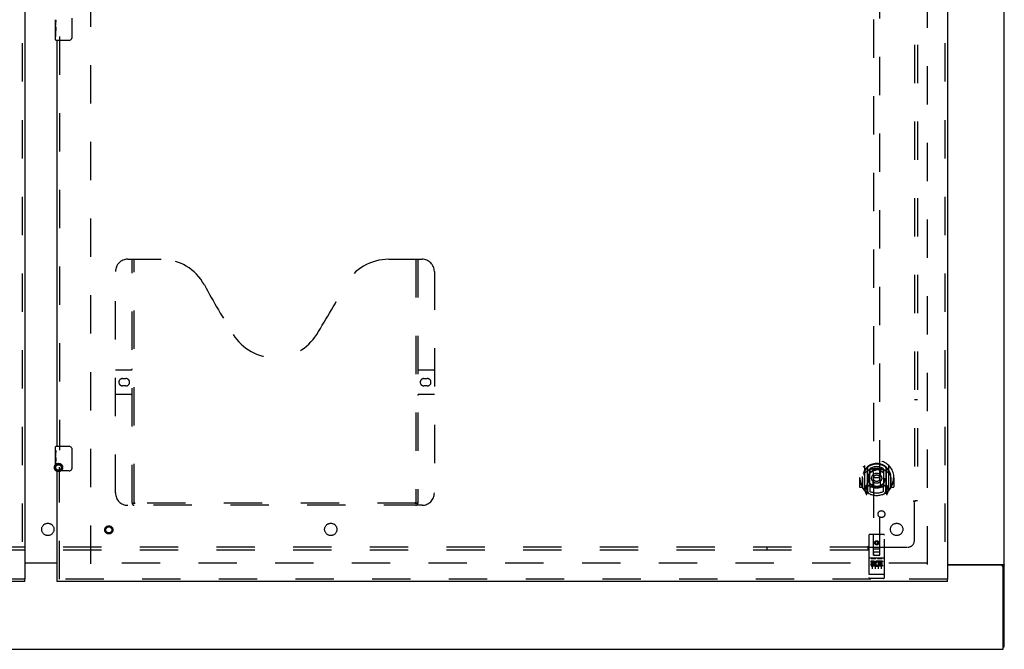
# Model space of a CAD drawing. Header units: inches. Extents: x 0 to 283, y 0 to 183.
# Tile 19 of 88: x 94 to 134, y 63 to 88. Entities that reach past the tile are written whole.
import ezdxf

# ---------------------------------------------------------------- set-up
doc = ezdxf.new("R2010")
doc.units = ezdxf.units.IN
doc.header["$LTSCALE"] = 15.583333
doc.header["$MEASUREMENT"] = 0
doc.linetypes.add('HIDDEN', pattern=[0.2, 0.1, -0.1])
doc.layers.get('0').update_dxf_attribs({"linetype": 'CONTINUOUS'})
for name, color, linetype in [('DEFAULT_2', 8, 'HIDDEN'), ('LEFTHAND_DOOR_ASSEMBLY', 7, 'CONTINUOUS'), ('RIGHTHAND_DOOR_ASSEMBLY', 7, 'CONTINUOUS'), ('SUBPANEL', 7, 'CONTINUOUS')]:
    doc.layers.add(name, color=color, linetype=linetype)

msp = doc.modelspace()

# ---------------------------------------------------------------- linework, layer by layer
at = {"color": 3, "linetype": 'Continuous'}
for p, q in [((133.869, 62.922), (133.869, 130.714)), ((94.057, 66.333), (95.369, 66.333)), ((95.369, 66.318), (94.057, 66.318)), ((131.557, 66.266), (133.829, 66.266)), ((133.757, 66.235), (131.557, 66.235)), ((133.817, 62.818), (133.817, 66.175)), ((56.171, 62.818), (133.817, 62.818))]:
    msp.add_line(p, q, dxfattribs=at)
at = {"color": 7, "linetype": 'Continuous'}
for p, q in [((133.765, 66.236), (133.869, 66.236)), ((133.817, 62.922), (133.869, 62.922))]:
    msp.add_line(p, q, dxfattribs=at)
for points in [[(133.747, 66.266), (133.747, 66.265), (133.747, 66.264), (133.747, 66.262), (133.747, 66.261), (133.747, 66.259), (133.748, 66.257), (133.749, 66.256), (133.75, 66.254), (133.751, 66.253), (133.753, 66.252), (133.754, 66.25), (133.756, 66.249)], [(133.756, 66.249), (133.759, 66.246), (133.76, 66.245), (133.761, 66.244), (133.763, 66.242), (133.764, 66.241), (133.764, 66.24)], [(133.764, 66.24), (133.765, 66.238), (133.765, 66.237), (133.765, 66.236)]]:
    msp.add_lwpolyline(points, dxfattribs=at)
at = {"color": 3, "linetype": 'Continuous'}
for points in [[(133.829, 66.266), (133.831, 66.265), (133.833, 66.263), (133.835, 66.262), (133.838, 66.26), (133.841, 66.258), (133.844, 66.257), (133.85, 66.254)], [(133.85, 66.254), (133.852, 66.253), (133.855, 66.251), (133.858, 66.25), (133.86, 66.248), (133.863, 66.246), (133.865, 66.245), (133.866, 66.243), (133.868, 66.241), (133.869, 66.24), (133.869, 66.238), (133.869, 66.237), (133.869, 66.236)]]:
    msp.add_lwpolyline(points, dxfattribs=at)
msp.add_arc((133.757, 66.175), 0.06, 0, 90, dxfattribs=at)
at = {"layer": 'DEFAULT_2', "color": 8, "linetype": 'HIDDEN'}
for p, q in [((96.744, 66.297), (96.744, 127.339)), ((130.744, 66.266), (130.744, 127.37)), ((130.73, 66.318), (96.64, 66.318))]:
    msp.add_line(p, q, dxfattribs=at)
for radius in [0.169, 0.124, 0.114]:
    msp.add_circle((95.428, 70.208), radius, dxfattribs=at)
at = {"layer": 'LEFTHAND_DOOR_ASSEMBLY', "color": 8, "linetype": 'HIDDEN'}
for p, q in [((93.953, 127.964), (93.953, 65.672)), ((94.057, 65.672), (57.869, 65.672))]:
    msp.add_line(p, q, dxfattribs=at)
at = {"layer": 'LEFTHAND_DOOR_ASSEMBLY', "color": 3, "linetype": 'Continuous'}
for p, q in [((94.057, 127.964), (94.057, 65.672)), ((94.057, 65.568), (57.869, 65.568))]:
    msp.add_line(p, q, dxfattribs=at)
at = {"layer": 'LEFTHAND_DOOR_ASSEMBLY', "color": 7, "linetype": 'Continuous'}
msp.add_line((94.057, 65.568), (94.057, 65.672), dxfattribs=at)
at = {"layer": 'RIGHTHAND_DOOR_ASSEMBLY', "color": 8, "linetype": 'HIDDEN'}
for p, q in [((131.453, 127.964), (131.453, 65.672)), ((128.557, 94.647), (128.557, 66.646)), ((128.807, 66.646), (128.807, 94.647)), ((95.473, 87.723), (95.473, 70.913)), ((98.243, 78.672), (99.598, 78.672)), ((98.418, 68.762), (98.418, 78.672)), ((98.498, 68.792), (98.498, 78.672)), ((108.848, 78.672), (110.203, 78.672)), ((109.948, 78.672), (109.948, 68.792)), ((110.028, 78.672), (110.028, 68.762)), ((97.743, 69.172), (97.743, 78.172)), ((110.703, 78.172), (110.703, 69.172)), ((97.743, 74.172), (98.378, 74.172)), ((110.068, 74.172), (110.703, 74.172)), ((98.03, 73.822), (98.167, 73.822)), ((110.28, 73.822), (110.417, 73.822)), ((98.167, 73.522), (98.03, 73.522)), ((110.417, 73.522), (110.28, 73.522)), ((98.378, 73.172), (97.743, 73.172)), ((110.703, 73.172), (110.068, 73.172)), ((95.473, 65.672), (95.473, 70.223)), ((128.182, 70.273), (128.182, 69.306)), ((128.299, 70.22), (128.299, 69.203)), ((128.307, 70.195), (128.307, 69.192)), ((128.399, 69.472), (128.399, 70.103)), ((128.407, 70.155), (128.407, 70.052)), ((128.519, 70.129), (128.549, 69.79)), ((128.845, 70.129), (128.814, 69.79)), ((128.957, 70.052), (128.957, 70.155)), ((128.964, 70.103), (128.964, 69.472)), ((129.057, 70.195), (129.057, 69.192)), ((129.064, 70.22), (129.064, 69.203)), ((129.182, 69.306), (129.182, 70.273)), ((127.997, 69.79), (127.982, 69.79)), ((127.982, 69.79), (127.982, 69.416)), ((128.099, 69.79), (128.114, 69.79)), ((128.099, 69.79), (128.099, 69.401)), ((128.107, 69.836), (128.107, 69.839)), ((128.107, 69.379), (128.107, 69.836)), ((128.519, 69.445), (128.549, 69.79)), ((128.814, 69.79), (128.549, 69.79)), ((128.845, 69.445), (128.814, 69.79)), ((129.264, 69.79), (129.249, 69.79)), ((129.257, 69.836), (129.257, 69.839)), ((129.257, 69.379), (129.257, 69.836)), ((129.264, 69.79), (129.264, 69.401)), ((129.382, 69.79), (129.367, 69.79)), ((129.382, 69.79), (129.382, 69.416)), ((128.099, 69.401), (127.997, 69.401)), ((128.099, 69.401), (128.108, 69.416)), ((128.186, 69.295), (128.257, 69.12)), ((128.299, 69.461), (128.239, 69.461)), ((128.239, 69.461), (128.239, 69.311)), ((128.239, 69.311), (128.307, 69.311)), ((128.277, 69.364), (128.248, 69.318)), ((128.377, 69.142), (128.307, 69.251)), ((128.309, 69.424), (128.309, 69.216)), ((128.399, 69.462), (128.327, 69.462)), ((128.395, 69.444), (128.329, 69.444)), ((128.407, 69.491), (128.407, 69.238)), ((128.957, 69.238), (128.957, 69.491)), ((129.037, 69.462), (128.964, 69.462)), ((129.034, 69.444), (128.969, 69.444)), ((129.057, 69.251), (128.987, 69.142)), ((129.054, 69.216), (129.054, 69.424)), ((129.057, 69.311), (129.124, 69.311)), ((129.124, 69.461), (129.064, 69.461)), ((129.116, 69.318), (129.087, 69.364)), ((129.107, 69.12), (129.178, 69.295)), ((129.124, 69.311), (129.124, 69.461)), ((129.256, 69.416), (129.264, 69.401)), ((129.367, 69.401), (129.264, 69.401)), ((128.278, 69.2), (128.282, 69.197)), ((128.285, 69.123), (128.299, 69.203)), ((129.064, 69.203), (129.079, 69.123)), ((129.085, 69.2), (129.086, 69.2)), ((129.086, 69.2), (129.086, 69.2)), ((129.086, 69.2), (129.086, 69.2)), ((110.203, 68.672), (98.243, 68.672)), ((109.945, 68.752), (98.502, 68.752)), ((128.369, 67.456), (128.369, 65.731)), ((128.964, 67.486), (128.399, 67.486)), ((128.555, 66.646), (128.552, 67.456)), ((128.808, 66.646), (128.812, 67.456)), ((128.994, 65.731), (128.994, 67.456)), ((128.554, 66.896), (128.81, 66.896)), ((128.682, 67.218), (128.619, 67.182)), ((128.619, 67.182), (128.629, 67.176)), ((128.619, 67.182), (128.619, 67.11)), ((128.619, 67.11), (128.629, 67.116)), ((128.619, 67.11), (128.682, 67.074)), ((128.682, 67.207), (128.629, 67.176)), ((128.629, 67.176), (128.629, 67.116)), ((128.629, 67.116), (128.682, 67.085)), ((128.744, 67.182), (128.682, 67.218)), ((128.682, 67.218), (128.682, 67.207)), ((128.734, 67.176), (128.682, 67.207)), ((128.682, 67.085), (128.734, 67.116)), ((128.682, 67.074), (128.744, 67.11)), ((128.682, 67.074), (128.682, 67.085)), ((128.744, 67.182), (128.734, 67.176)), ((128.734, 67.116), (128.734, 67.176)), ((128.744, 67.11), (128.734, 67.116)), ((128.744, 67.11), (128.744, 67.182)), ((128.964, 66.529), (128.399, 66.529)), ((128.471, 66.513), (128.643, 66.513)), ((128.555, 66.646), (128.577, 66.646)), ((128.577, 66.646), (128.787, 66.646)), ((128.767, 66.771), (128.597, 66.771)), ((128.721, 66.513), (128.893, 66.513)), ((128.787, 66.646), (128.808, 66.646)), ((128.538, 66.407), (128.445, 66.407)), ((128.445, 66.407), (128.445, 66.364)), ((128.538, 66.364), (128.445, 66.364)), ((128.494, 66.398), (128.494, 66.092)), ((128.541, 66.321), (128.495, 66.321)), ((128.538, 66.28), (128.509, 66.28)), ((128.601, 66.236), (128.509, 66.236)), ((128.601, 66.193), (128.509, 66.193)), ((128.601, 66.236), (128.601, 66.193)), ((128.619, 66.398), (128.619, 66.092)), ((128.733, 66.242), (128.75, 66.202)), ((128.744, 66.398), (128.744, 66.092)), ((128.758, 66.371), (128.745, 66.352)), ((128.754, 66.396), (128.758, 66.394)), ((128.914, 66.407), (128.758, 66.407)), ((128.758, 66.407), (128.758, 66.394)), ((128.758, 66.371), (128.758, 66.193)), ((128.914, 66.193), (128.758, 66.193)), ((128.914, 66.364), (128.8, 66.364)), ((128.8, 66.364), (128.8, 66.321)), ((128.893, 66.321), (128.8, 66.321)), ((128.893, 66.278), (128.8, 66.278)), ((128.8, 66.278), (128.8, 66.236)), ((128.914, 66.236), (128.8, 66.236)), ((128.869, 66.398), (128.869, 66.092)), ((128.893, 66.321), (128.893, 66.278)), ((128.914, 66.407), (128.914, 66.364)), ((128.914, 66.236), (128.914, 66.193)), ((131.557, 65.672), (95.369, 65.672)), ((128.387, 65.859), (128.386, 65.859)), ((128.388, 65.859), (128.387, 65.859)), ((128.389, 65.859), (128.388, 65.859)), ((128.39, 65.859), (128.389, 65.859)), ((128.391, 65.859), (128.39, 65.859)), ((128.39, 65.859), (128.39, 65.859)), ((128.392, 65.859), (128.391, 65.859)), ((128.393, 65.859), (128.392, 65.859)), ((128.394, 65.859), (128.393, 65.859)), ((128.395, 65.859), (128.394, 65.859)), ((128.394, 65.859), (128.394, 65.859)), ((128.398, 65.859), (128.397, 65.859)), ((128.397, 65.859), (128.397, 65.859)), ((128.399, 65.859), (128.398, 65.859)), ((128.964, 65.859), (128.399, 65.859)), ((128.964, 65.701), (128.399, 65.701)), ((128.964, 65.859), (128.965, 65.859)), ((128.965, 65.859), (128.966, 65.859)), ((128.966, 65.859), (128.967, 65.859)), ((128.967, 65.859), (128.968, 65.859)), ((128.968, 65.859), (128.969, 65.859)), ((128.969, 65.859), (128.97, 65.859)), ((128.97, 65.859), (128.971, 65.859)), ((128.97, 65.859), (128.97, 65.859)), ((128.971, 65.859), (128.972, 65.859)), ((128.972, 65.859), (128.973, 65.859)), ((128.974, 65.859), (128.975, 65.859)), ((128.975, 65.859), (128.976, 65.859)), ((128.976, 65.859), (128.977, 65.859)), ((128.976, 65.859), (128.976, 65.859)), ((128.977, 65.859), (128.978, 65.859)), ((128.978, 65.859), (128.979, 65.86))]:
    msp.add_line(p, q, dxfattribs=at)
at = {"layer": 'RIGHTHAND_DOOR_ASSEMBLY', "color": 3, "linetype": 'Continuous'}
for p, q in [((131.557, 127.964), (131.557, 65.672)), ((95.369, 71.068), (95.369, 87.568)), ((95.369, 65.672), (95.369, 70.068)), ((131.557, 65.568), (95.369, 65.568))]:
    msp.add_line(p, q, dxfattribs=at)
at = {"layer": 'RIGHTHAND_DOOR_ASSEMBLY', "color": 7, "linetype": 'Continuous'}
for p, q in [((95.964, 88.468), (95.964, 87.668)), ((95.309, 88.15), (95.309, 88.407)), ((95.315, 88.351), (95.309, 88.351)), ((95.309, 88.183), (95.316, 88.183)), ((95.309, 87.583), (95.309, 88.147)), ((95.311, 88.12), (95.309, 88.12)), ((95.316, 88.183), (95.316, 88.32)), ((95.309, 87.989), (95.315, 87.989)), ((95.309, 87.953), (95.316, 87.953)), ((95.309, 87.89), (95.316, 87.89)), ((95.309, 87.722), (95.316, 87.722)), ((95.316, 87.722), (95.316, 87.953)), ((95.864, 87.568), (95.324, 87.568)), ((95.309, 70.908), (95.309, 71.053)), ((95.309, 70.65), (95.309, 70.907)), ((95.315, 70.851), (95.309, 70.851)), ((95.324, 71.068), (95.864, 71.068)), ((95.964, 70.968), (95.964, 70.168)), ((95.309, 70.683), (95.316, 70.683)), ((95.309, 70.083), (95.309, 70.647)), ((95.311, 70.62), (95.309, 70.62)), ((95.309, 70.489), (95.315, 70.489)), ((95.309, 70.453), (95.316, 70.453)), ((95.316, 70.683), (95.316, 70.82)), ((95.316, 70.222), (95.316, 70.453)), ((95.309, 70.39), (95.316, 70.39)), ((95.309, 70.222), (95.316, 70.222)), ((95.864, 70.068), (95.324, 70.068)), ((95.369, 65.568), (95.369, 65.672)), ((131.557, 65.568), (131.557, 65.672))]:
    msp.add_line(p, q, dxfattribs=at)
for points in [[(95.309, 88.407), (95.31, 88.404), (95.31, 88.399), (95.311, 88.394), (95.312, 88.381)], [(95.309, 88.15), (95.31, 88.142), (95.31, 88.133), (95.311, 88.122)], [(95.311, 88.122), (95.314, 88.089), (95.315, 88.077), (95.315, 88.064), (95.316, 88.052), (95.316, 88.039), (95.316, 88.026), (95.316, 88.013), (95.316, 88.001), (95.315, 87.988), (95.315, 87.976), (95.314, 87.964)], [(95.312, 88.381), (95.313, 88.373), (95.314, 88.365), (95.315, 88.356)], [(95.315, 88.356), (95.315, 88.347), (95.316, 88.338), (95.316, 88.329), (95.316, 88.32)], [(95.964, 87.668), (95.964, 87.662), (95.964, 87.656), (95.963, 87.65), (95.961, 87.644), (95.96, 87.638), (95.958, 87.632)], [(95.309, 70.907), (95.31, 70.904), (95.31, 70.899), (95.311, 70.894), (95.312, 70.881)], [(95.312, 70.881), (95.313, 70.873), (95.314, 70.865), (95.315, 70.856)], [(95.315, 70.856), (95.315, 70.847), (95.316, 70.838), (95.316, 70.829), (95.316, 70.82)], [(95.958, 71.004), (95.96, 70.999), (95.961, 70.993), (95.963, 70.987), (95.964, 70.981), (95.964, 70.974), (95.964, 70.968)], [(95.309, 70.65), (95.31, 70.642), (95.31, 70.633), (95.311, 70.622)], [(95.311, 70.622), (95.314, 70.589), (95.315, 70.577), (95.315, 70.564), (95.316, 70.552), (95.316, 70.539), (95.316, 70.526), (95.316, 70.513), (95.316, 70.501), (95.315, 70.488), (95.315, 70.476), (95.314, 70.464)], [(95.964, 70.168), (95.964, 70.162), (95.964, 70.156), (95.963, 70.15), (95.961, 70.144), (95.96, 70.138), (95.958, 70.132)]]:
    msp.add_lwpolyline(points, dxfattribs=at)
at = {"layer": 'RIGHTHAND_DOOR_ASSEMBLY', "color": 8, "linetype": 'HIDDEN'}
for points in [[(128.137, 70.228), (128.137, 70.229), (128.138, 70.23), (128.139, 70.231), (128.139, 70.232), (128.14, 70.233), (128.141, 70.233), (128.142, 70.234), (128.142, 70.235), (128.143, 70.236), (128.144, 70.236), (128.145, 70.237), (128.145, 70.238), (128.146, 70.239), (128.147, 70.239), (128.148, 70.24), (128.149, 70.241), (128.149, 70.241), (128.15, 70.242), (128.151, 70.243), (128.152, 70.243), (128.153, 70.244), (128.154, 70.244), (128.154, 70.245), (128.155, 70.245), (128.156, 70.246), (128.157, 70.247), (128.158, 70.247), (128.159, 70.248), (128.16, 70.248), (128.161, 70.249), (128.162, 70.249), (128.163, 70.249), (128.163, 70.25), (128.164, 70.25)], [(128.494, 70.146), (128.499, 70.148), (128.505, 70.149), (128.51, 70.151), (128.516, 70.152), (128.521, 70.153), (128.527, 70.155), (128.532, 70.156), (128.538, 70.157), (128.543, 70.158), (128.549, 70.159), (128.554, 70.16), (128.56, 70.161), (128.565, 70.162), (128.571, 70.163), (128.576, 70.164), (128.582, 70.165), (128.587, 70.166), (128.593, 70.166), (128.598, 70.167), (128.604, 70.168), (128.609, 70.168), (128.615, 70.169), (128.621, 70.169), (128.626, 70.17), (128.632, 70.17), (128.637, 70.171), (128.643, 70.171), (128.648, 70.171), (128.654, 70.172), (128.66, 70.172), (128.665, 70.172), (128.671, 70.172), (128.676, 70.172), (128.682, 70.172), (128.688, 70.172), (128.693, 70.172), (128.699, 70.172), (128.704, 70.172), (128.71, 70.172), (128.716, 70.171), (128.721, 70.171), (128.727, 70.171), (128.732, 70.17), (128.738, 70.17), (128.743, 70.169), (128.749, 70.169), (128.755, 70.168), (128.76, 70.168), (128.766, 70.167), (128.771, 70.166), (128.777, 70.166), (128.782, 70.165), (128.788, 70.164), (128.793, 70.163), (128.799, 70.162), (128.804, 70.161), (128.81, 70.16), (128.815, 70.159), (128.821, 70.158), (128.826, 70.157), (128.832, 70.156), (128.837, 70.155), (128.843, 70.153), (128.848, 70.152), (128.854, 70.151), (128.859, 70.149), (128.865, 70.148), (128.87, 70.146)], [(129.2, 70.25), (129.201, 70.25), (129.201, 70.249), (129.202, 70.249), (129.203, 70.249), (129.204, 70.248), (129.205, 70.248), (129.206, 70.247), (129.207, 70.247), (129.208, 70.246), (129.209, 70.245), (129.21, 70.245), (129.21, 70.244), (129.211, 70.244), (129.212, 70.243), (129.213, 70.243), (129.214, 70.242), (129.215, 70.241), (129.215, 70.241), (129.216, 70.24), (129.217, 70.239), (129.218, 70.239), (129.219, 70.238), (129.219, 70.237), (129.22, 70.236), (129.221, 70.236), (129.222, 70.235), (129.222, 70.234), (129.223, 70.233), (129.224, 70.233), (129.225, 70.232), (129.225, 70.231), (129.226, 70.23), (129.227, 70.229), (129.227, 70.228)], [(128.228, 70.005), (128.226, 70.003), (128.225, 70.002), (128.223, 70.001), (128.221, 69.999), (128.22, 69.998), (128.218, 69.996), (128.217, 69.994), (128.215, 69.993), (128.213, 69.991), (128.211, 69.989), (128.209, 69.987), (128.208, 69.985), (128.206, 69.983), (128.204, 69.981), (128.202, 69.978), (128.2, 69.976), (128.198, 69.974), (128.196, 69.971), (128.193, 69.968), (128.191, 69.966), (128.189, 69.963), (128.187, 69.96), (128.185, 69.957), (128.182, 69.954), (128.18, 69.95), (128.177, 69.947), (128.175, 69.943), (128.172, 69.939), (128.17, 69.936), (128.167, 69.932), (128.164, 69.927), (128.161, 69.923), (128.159, 69.918), (128.156, 69.913), (128.153, 69.908), (128.149, 69.903)], [(129.214, 69.903), (129.211, 69.908), (129.208, 69.913), (129.205, 69.918), (129.203, 69.923), (129.2, 69.927), (129.197, 69.931), (129.194, 69.936), (129.192, 69.939), (129.189, 69.943), (129.187, 69.947), (129.184, 69.95), (129.182, 69.954), (129.179, 69.957), (129.177, 69.96), (129.175, 69.963), (129.173, 69.966), (129.171, 69.968), (129.168, 69.971), (129.166, 69.974), (129.164, 69.976), (129.162, 69.978), (129.16, 69.981), (129.158, 69.983), (129.156, 69.985), (129.155, 69.987), (129.153, 69.989), (129.151, 69.991), (129.149, 69.993), (129.147, 69.994), (129.146, 69.996), (129.144, 69.998), (129.143, 69.999), (129.141, 70.001), (129.139, 70.002), (129.138, 70.003), (129.136, 70.005)], [(128.164, 69.329), (128.163, 69.329), (128.163, 69.33), (128.162, 69.33), (128.161, 69.331), (128.16, 69.331), (128.159, 69.332), (128.158, 69.332), (128.157, 69.333), (128.156, 69.333), (128.155, 69.334), (128.154, 69.334), (128.154, 69.335), (128.153, 69.336), (128.152, 69.336), (128.151, 69.337), (128.15, 69.337), (128.149, 69.338), (128.149, 69.339), (128.148, 69.339), (128.147, 69.34), (128.146, 69.341), (128.145, 69.341), (128.145, 69.342), (128.144, 69.343), (128.143, 69.344), (128.142, 69.344), (128.142, 69.345), (128.141, 69.346), (128.14, 69.347), (128.139, 69.348), (128.139, 69.348), (128.138, 69.349), (128.137, 69.35), (128.137, 69.351)], [(129.227, 69.351), (129.227, 69.35), (129.226, 69.349), (129.225, 69.348), (129.225, 69.348), (129.224, 69.347), (129.223, 69.346), (129.222, 69.345), (129.222, 69.344), (129.221, 69.344), (129.22, 69.343), (129.219, 69.342), (129.219, 69.341), (129.218, 69.341), (129.217, 69.34), (129.216, 69.339), (129.215, 69.339), (129.215, 69.338), (129.214, 69.337), (129.213, 69.337), (129.212, 69.336), (129.211, 69.336), (129.21, 69.335), (129.21, 69.334), (129.209, 69.334), (129.208, 69.333), (129.207, 69.333), (129.206, 69.332), (129.205, 69.332), (129.204, 69.331), (129.203, 69.331), (129.202, 69.33), (129.201, 69.33), (129.201, 69.329), (129.2, 69.329)], [(98.408, 68.792), (98.425, 68.781), (98.441, 68.772), (98.456, 68.764), (98.472, 68.757), (98.487, 68.754), (98.502, 68.752)], [(109.945, 68.752), (109.96, 68.754), (109.975, 68.757), (109.991, 68.764), (110.006, 68.772), (110.022, 68.781), (110.038, 68.792)], [(128.464, 66.511), (128.465, 66.512), (128.465, 66.512), (128.465, 66.512), (128.465, 66.512), (128.465, 66.512), (128.465, 66.512), (128.465, 66.512), (128.465, 66.512), (128.465, 66.512), (128.465, 66.512), (128.466, 66.512), (128.466, 66.512), (128.466, 66.512), (128.466, 66.512), (128.466, 66.512), (128.466, 66.512), (128.466, 66.512), (128.466, 66.512), (128.467, 66.512), (128.467, 66.512), (128.467, 66.512), (128.467, 66.512), (128.467, 66.512), (128.467, 66.512), (128.467, 66.512), (128.467, 66.512), (128.468, 66.512), (128.468, 66.512), (128.468, 66.512), (128.468, 66.512), (128.468, 66.513), (128.468, 66.513), (128.469, 66.513), (128.469, 66.513), (128.469, 66.513), (128.469, 66.513), (128.469, 66.513), (128.469, 66.513), (128.47, 66.513), (128.47, 66.513), (128.47, 66.513), (128.47, 66.513), (128.47, 66.513), (128.471, 66.513), (128.471, 66.513)], [(128.643, 66.513), (128.643, 66.513), (128.643, 66.513), (128.644, 66.513), (128.644, 66.513), (128.644, 66.513), (128.644, 66.513), (128.644, 66.513), (128.645, 66.513), (128.645, 66.513), (128.645, 66.513), (128.645, 66.513), (128.645, 66.513), (128.645, 66.513), (128.646, 66.513), (128.646, 66.513), (128.646, 66.512), (128.646, 66.512), (128.646, 66.512), (128.646, 66.512), (128.647, 66.512), (128.647, 66.512), (128.647, 66.512), (128.647, 66.512), (128.647, 66.512), (128.647, 66.512), (128.647, 66.512), (128.647, 66.512), (128.648, 66.512), (128.648, 66.512), (128.648, 66.512), (128.648, 66.512), (128.648, 66.512), (128.648, 66.512), (128.648, 66.512), (128.648, 66.512), (128.649, 66.512), (128.649, 66.512), (128.649, 66.512), (128.649, 66.512), (128.649, 66.512), (128.649, 66.512), (128.649, 66.512), (128.649, 66.512), (128.649, 66.512), (128.649, 66.512), (128.649, 66.511)], [(128.714, 66.511), (128.715, 66.512), (128.715, 66.512), (128.715, 66.512), (128.715, 66.512), (128.715, 66.512), (128.715, 66.512), (128.715, 66.512), (128.715, 66.512), (128.715, 66.512), (128.715, 66.512), (128.716, 66.512), (128.716, 66.512), (128.716, 66.512), (128.716, 66.512), (128.716, 66.512), (128.716, 66.512), (128.716, 66.512), (128.716, 66.512), (128.717, 66.512), (128.717, 66.512), (128.717, 66.512), (128.717, 66.512), (128.717, 66.512), (128.717, 66.512), (128.717, 66.512), (128.717, 66.512), (128.718, 66.512), (128.718, 66.512), (128.718, 66.512), (128.718, 66.512), (128.718, 66.513), (128.718, 66.513), (128.719, 66.513), (128.719, 66.513), (128.719, 66.513), (128.719, 66.513), (128.719, 66.513), (128.719, 66.513), (128.72, 66.513), (128.72, 66.513), (128.72, 66.513), (128.72, 66.513), (128.72, 66.513), (128.721, 66.513), (128.721, 66.513)], [(128.893, 66.513), (128.893, 66.513), (128.893, 66.513), (128.894, 66.513), (128.894, 66.513), (128.894, 66.513), (128.894, 66.513), (128.894, 66.513), (128.895, 66.513), (128.895, 66.513), (128.895, 66.513), (128.895, 66.513), (128.895, 66.513), (128.895, 66.513), (128.896, 66.513), (128.896, 66.513), (128.896, 66.512), (128.896, 66.512), (128.896, 66.512), (128.896, 66.512), (128.897, 66.512), (128.897, 66.512), (128.897, 66.512), (128.897, 66.512), (128.897, 66.512), (128.897, 66.512), (128.897, 66.512), (128.897, 66.512), (128.898, 66.512), (128.898, 66.512), (128.898, 66.512), (128.898, 66.512), (128.898, 66.512), (128.898, 66.512), (128.898, 66.512), (128.898, 66.512), (128.899, 66.512), (128.899, 66.512), (128.899, 66.512), (128.899, 66.512), (128.899, 66.512), (128.899, 66.512), (128.899, 66.512), (128.899, 66.512), (128.899, 66.512), (128.899, 66.512), (128.899, 66.511)], [(128.386, 65.859), (128.386, 65.86), (128.385, 65.86), (128.385, 65.86), (128.385, 65.86), (128.384, 65.86), (128.384, 65.86), (128.384, 65.86), (128.383, 65.86), (128.383, 65.86), (128.382, 65.86), (128.382, 65.86), (128.382, 65.86), (128.381, 65.86), (128.381, 65.86), (128.381, 65.86), (128.38, 65.86), (128.38, 65.86), (128.38, 65.86), (128.38, 65.861), (128.379, 65.861), (128.379, 65.861), (128.379, 65.861), (128.378, 65.861), (128.378, 65.861), (128.378, 65.861), (128.377, 65.861), (128.377, 65.861), (128.377, 65.861), (128.377, 65.861), (128.376, 65.861), (128.376, 65.861), (128.376, 65.862), (128.376, 65.862), (128.375, 65.862), (128.375, 65.862), (128.375, 65.862), (128.375, 65.862), (128.374, 65.862), (128.374, 65.862), (128.374, 65.862), (128.374, 65.862), (128.373, 65.862), (128.373, 65.863), (128.373, 65.863), (128.373, 65.863), (128.373, 65.863), (128.372, 65.863), (128.372, 65.863), (128.372, 65.863), (128.372, 65.863), (128.372, 65.863), (128.372, 65.863), (128.371, 65.863), (128.371, 65.864), (128.371, 65.864), (128.371, 65.864), (128.371, 65.864), (128.371, 65.864), (128.371, 65.864), (128.371, 65.864), (128.37, 65.864), (128.37, 65.864), (128.37, 65.864), (128.37, 65.865), (128.37, 65.865), (128.37, 65.865), (128.37, 65.865), (128.37, 65.865), (128.37, 65.865), (128.37, 65.865), (128.37, 65.865), (128.37, 65.865), (128.37, 65.865), (128.37, 65.866), (128.37, 65.866), (128.37, 65.866), (128.369, 65.866), (128.369, 65.866), (128.369, 65.866)], [(128.397, 65.859), (128.396, 65.859), (128.395, 65.859)], [(128.973, 65.859), (128.973, 65.859), (128.974, 65.859)], [(128.979, 65.86), (128.979, 65.86), (128.979, 65.86), (128.98, 65.86), (128.98, 65.86), (128.98, 65.86), (128.981, 65.86), (128.981, 65.86), (128.982, 65.86), (128.982, 65.86), (128.982, 65.86), (128.983, 65.86), (128.983, 65.86), (128.983, 65.86), (128.984, 65.86), (128.984, 65.86), (128.984, 65.86), (128.984, 65.861), (128.985, 65.861), (128.985, 65.861), (128.985, 65.861), (128.986, 65.861), (128.986, 65.861), (128.986, 65.861), (128.987, 65.861), (128.987, 65.861), (128.987, 65.861), (128.987, 65.861), (128.988, 65.861), (128.988, 65.861), (128.988, 65.862), (128.988, 65.862), (128.989, 65.862), (128.989, 65.862), (128.989, 65.862), (128.989, 65.862), (128.99, 65.862), (128.99, 65.862), (128.99, 65.862), (128.99, 65.862), (128.991, 65.862), (128.991, 65.863), (128.991, 65.863), (128.991, 65.863), (128.991, 65.863), (128.992, 65.863), (128.992, 65.863), (128.992, 65.863), (128.992, 65.863), (128.992, 65.863), (128.992, 65.863), (128.993, 65.863), (128.993, 65.864), (128.993, 65.864), (128.993, 65.864), (128.993, 65.864), (128.993, 65.864), (128.993, 65.864), (128.993, 65.864), (128.994, 65.864), (128.994, 65.864), (128.994, 65.864), (128.994, 65.865), (128.994, 65.865), (128.994, 65.865), (128.994, 65.865), (128.994, 65.865), (128.994, 65.865), (128.994, 65.865), (128.994, 65.865), (128.994, 65.865), (128.994, 65.865), (128.994, 65.866), (128.994, 65.866), (128.994, 65.866), (128.994, 65.866), (128.994, 65.866), (128.994, 65.866)]]:
    msp.add_lwpolyline(points, dxfattribs=at)
for centre, radius in [((128.682, 69.772), 0.35), ((128.682, 69.772), 0.335), ((128.682, 69.772), 0.205), ((128.682, 69.772), 0.133), ((97.473, 67.672), 0.164), ((97.473, 67.672), 0.124), ((128.682, 67.146), 0.085), ((128.682, 67.146), 0.0845)]:
    msp.add_circle(centre, radius, dxfattribs=at)
at = {"layer": 'RIGHTHAND_DOOR_ASSEMBLY', "color": 7, "linetype": 'Continuous'}
for centre, radius, start, end in [((95.324, 87.583), 0.015, 180, 270), ((95.864, 87.668), 0.1, 270, 338.7946), ((95.324, 71.053), 0.015, 90, 180), ((95.864, 70.968), 0.1, 21.1999, 90), ((95.324, 70.083), 0.015, 180, 270), ((95.864, 70.168), 0.1, 270, 338.7946)]:
    msp.add_arc(centre, radius, start, end, dxfattribs=at)
at = {"layer": 'RIGHTHAND_DOOR_ASSEMBLY', "color": 8, "linetype": 'HIDDEN'}
for centre, radius, start, end in [((98.243, 78.172), 0.5, 90, 180), ((99.598, 76.672), 2, 28.4813, 90), ((108.848, 76.672), 2, 90, 151.5187), ((110.203, 78.172), 0.5, 0, 90), ((135.907, 96.37), 39.307, 208.4813, 211.8705), ((72.54, 96.37), 39.307, 328.1295, 331.5187), ((104.223, 76.672), 2, 211.8705, 328.1295), ((98.378, 74.212), 0.04, 270, 360), ((110.068, 74.212), 0.04, 180, 270), ((98.03, 73.672), 0.15, 90, 270), ((98.167, 73.672), 0.15, 270, 90), ((110.28, 73.672), 0.15, 90, 270), ((110.417, 73.672), 0.15, 270, 90), ((98.378, 73.132), 0.04, 0, 90), ((110.068, 73.132), 0.04, 90, 180), ((128.682, 69.79), 0.7, 305.5126, 234.4874), ((128.682, 69.787), 0.583, 0.2464, 179.7536), ((128.682, 69.762), 0.58, 7.6622, 172.3378), ((128.197, 70.273), 0.015, 135.0748, 180), ((128.682, 69.472), 0.7, 49.529, 130.471), ((128.314, 70.22), 0.015, 130.3587, 180), ((128.327, 70.195), 0.02, 129.3378, 179.9984), ((128.414, 70.103), 0.015, 112.9863, 180), ((128.682, 69.762), 0.48, 55.0461, 124.9539), ((128.437, 70.052), 0.03, 180, 311.1261), ((128.682, 69.772), 0.343, 48.8739, 131.1261), ((128.499, 70.127), 0.02, 5.0796, 105.5752), ((128.865, 70.127), 0.02, 74.4248, 174.9204), ((128.927, 70.052), 0.03, 228.8739, 360), ((128.949, 70.103), 0.015, 0, 67.0137), ((129.037, 70.195), 0.02, 0, 50.6594), ((129.049, 70.22), 0.015, 0, 49.6413), ((129.167, 70.273), 0.015, 0, 44.9252), ((128.682, 69.79), 0.685, 180, 213.0115), ((128.127, 69.836), 0.02, 172.3378, 180), ((128.682, 69.79), 0.685, 326.9885, 360), ((129.237, 69.836), 0.02, 0, 7.6622), ((127.997, 69.416), 0.015, 180, 270), ((128.127, 69.379), 0.02, 180, 215.2961), ((128.682, 69.772), 0.7, 215.2961, 324.7039), ((128.197, 69.306), 0.015, 180, 224.9252), ((128.252, 69.316), 0.005, 147.3208, 270), ((128.682, 70.102), 0.7, 233.2319, 306.7681), ((128.287, 69.236), 0.02, 234.4874, 360), ((128.119, 69.466), 0.188, 327.3208, 360), ((128.327, 69.442), 0.02, 90, 180), ((128.329, 69.424), 0.02, 90, 180), ((128.395, 69.424), 0.02, 66.536, 90), ((128.414, 69.472), 0.015, 180, 247.0137), ((128.682, 70.084), 0.7, 246.536, 293.464), ((128.437, 69.491), 0.03, 48.8739, 180), ((128.682, 69.772), 0.6, 242.7204, 297.2796), ((128.682, 69.772), 0.343, 228.8739, 311.1261), ((128.499, 69.447), 0.02, 254.3869, 354.9204), ((128.865, 69.447), 0.02, 185.0796, 285.6131), ((128.927, 69.491), 0.03, 0, 131.1261), ((128.949, 69.472), 0.015, 292.9863, 360), ((128.969, 69.424), 0.02, 90, 113.464), ((129.034, 69.424), 0.02, 0, 90), ((129.037, 69.442), 0.02, 0, 90), ((129.245, 69.466), 0.188, 180, 212.6792), ((129.077, 69.236), 0.02, 180, 305.5126), ((129.112, 69.316), 0.005, 270, 32.6792), ((129.167, 69.306), 0.015, 315.0748, 360), ((129.237, 69.379), 0.02, 324.7039, 360), ((129.367, 69.416), 0.015, 270, 360), ((98.243, 69.172), 0.5, 180, 270), ((110.203, 69.172), 0.5, 270, 360), ((128.271, 69.125), 0.015, 201.8041, 350), ((128.289, 69.216), 0.02, 234.7457, 360), ((128.327, 69.192), 0.02, 180, 238.5295), ((129.037, 69.192), 0.02, 301.4688, 359.9992), ((129.074, 69.216), 0.02, 180, 305.2543), ((129.093, 69.125), 0.015, 190, 338.1959), ((98.508, 68.762), 0.09, 180, 270), ((98.538, 68.792), 0.04, 180, 270), ((109.908, 68.792), 0.04, 270, 360), ((109.938, 68.762), 0.09, 270, 360), ((128.399, 67.456), 0.03, 90, 180), ((128.522, 67.456), 0.03, 0, 90), ((128.842, 67.456), 0.03, 90, 180), ((128.964, 67.456), 0.03, 0, 90), ((128.399, 66.559), 0.03, 180, 270), ((128.597, 66.731), 0.04, 90, 180), ((128.597, 66.686), 0.04, 180, 270), ((128.767, 66.731), 0.04, 0, 90), ((128.767, 66.686), 0.04, 270, 360), ((128.964, 66.559), 0.03, 270, 360), ((128.509, 66.258), 0.0644, 102.2995, 270.0775), ((128.509, 66.258), 0.0219, 89.9011, 270), ((128.538, 66.343), 0.0635, 270, 90), ((128.538, 66.342), 0.0219, 280.307, 90), ((128.708, 66.3), 0.107, 64.2636, 293.4027), ((128.708, 66.3), 0.0639, 54.8895, 293.4026), ((128.399, 65.731), 0.03, 180, 270), ((128.964, 65.731), 0.03, 270, 360)]:
    msp.add_arc(centre, radius, start, end, dxfattribs=at)
at = {"layer": 'RIGHTHAND_DOOR_ASSEMBLY', "color": 7, "linetype": 'Continuous'}
for centre in [(95.572, 87.984), (95.572, 70.484)]:
    msp.add_ellipse(centre, major_axis=(0.263, 0), ratio=0.432808, start_param=3.141593, end_param=3.321581, dxfattribs=at)
at = {"layer": 'SUBPANEL', "color": 8, "linetype": 'HIDDEN'}
for p, q in [((130.213, 124.787), (130.213, 68.849)), ((130.338, 124.787), (130.338, 68.849)), ((130.213, 72.974), (130.338, 72.974)), ((130.172, 68.849), (130.252, 68.849)), ((130.338, 68.849), (130.252, 68.849)), ((130.213, 67.224), (130.213, 68.814)), ((128.338, 66.974), (61.651, 66.974)), ((128.338, 66.849), (61.651, 66.849)), ((124.213, 66.974), (124.213, 66.849)), ((128.338, 66.936), (128.338, 67.015)), ((128.338, 66.849), (128.338, 66.936)), ((128.355, 66.956), (128.363, 66.963)), ((128.374, 66.974), (129.963, 66.974))]:
    msp.add_line(p, q, dxfattribs=at)
for points in [[(130.172, 68.849), (130.173, 68.848), (130.174, 68.846), (130.175, 68.844), (130.176, 68.843), (130.177, 68.841), (130.178, 68.84), (130.179, 68.838), (130.181, 68.836), (130.182, 68.835), (130.184, 68.834), (130.186, 68.832), (130.188, 68.831), (130.19, 68.83), (130.192, 68.828), (130.194, 68.827), (130.198, 68.824)], [(130.252, 68.849), (130.249, 68.848), (130.247, 68.846), (130.245, 68.844), (130.243, 68.842), (130.241, 68.841), (130.239, 68.839), (130.237, 68.837), (130.235, 68.836), (130.234, 68.834), (130.232, 68.832), (130.227, 68.827)], [(130.198, 68.824), (130.201, 68.823), (130.203, 68.821), (130.205, 68.82), (130.208, 68.818), (130.21, 68.817), (130.212, 68.815), (130.213, 68.814)], [(130.227, 68.827), (130.225, 68.825), (130.223, 68.823), (130.221, 68.821), (130.219, 68.819), (130.217, 68.817), (130.215, 68.816), (130.213, 68.814)], [(128.338, 67.015), (128.34, 67.015), (128.342, 67.014), (128.343, 67.013), (128.345, 67.012), (128.347, 67.011), (128.348, 67.01), (128.35, 67.008), (128.351, 67.007), (128.353, 67.005), (128.354, 67.004), (128.355, 67.002), (128.357, 67), (128.358, 66.998), (128.359, 66.996), (128.361, 66.994)], [(128.338, 66.936), (128.34, 66.938), (128.342, 66.941), (128.344, 66.943), (128.345, 66.945), (128.347, 66.947), (128.349, 66.949), (128.35, 66.951), (128.352, 66.952), (128.354, 66.954), (128.355, 66.956)], [(128.361, 66.994), (128.363, 66.989), (128.365, 66.987), (128.366, 66.984), (128.368, 66.982), (128.369, 66.98), (128.371, 66.978), (128.372, 66.976), (128.374, 66.974)], [(128.363, 66.963), (128.365, 66.965), (128.367, 66.967), (128.368, 66.969), (128.37, 66.971), (128.372, 66.973), (128.374, 66.974)]]:
    msp.add_lwpolyline(points, dxfattribs=at)
for centre, radius in [((128.876, 68.312), 0.141), ((94.994, 67.693), 0.25), ((106.494, 67.693), 0.25), ((129.494, 67.693), 0.25)]:
    msp.add_circle(centre, radius, dxfattribs=at)
msp.add_arc((129.963, 67.224), 0.25, 270, 360, dxfattribs=at)

doc.saveas('drawing.dxf')
